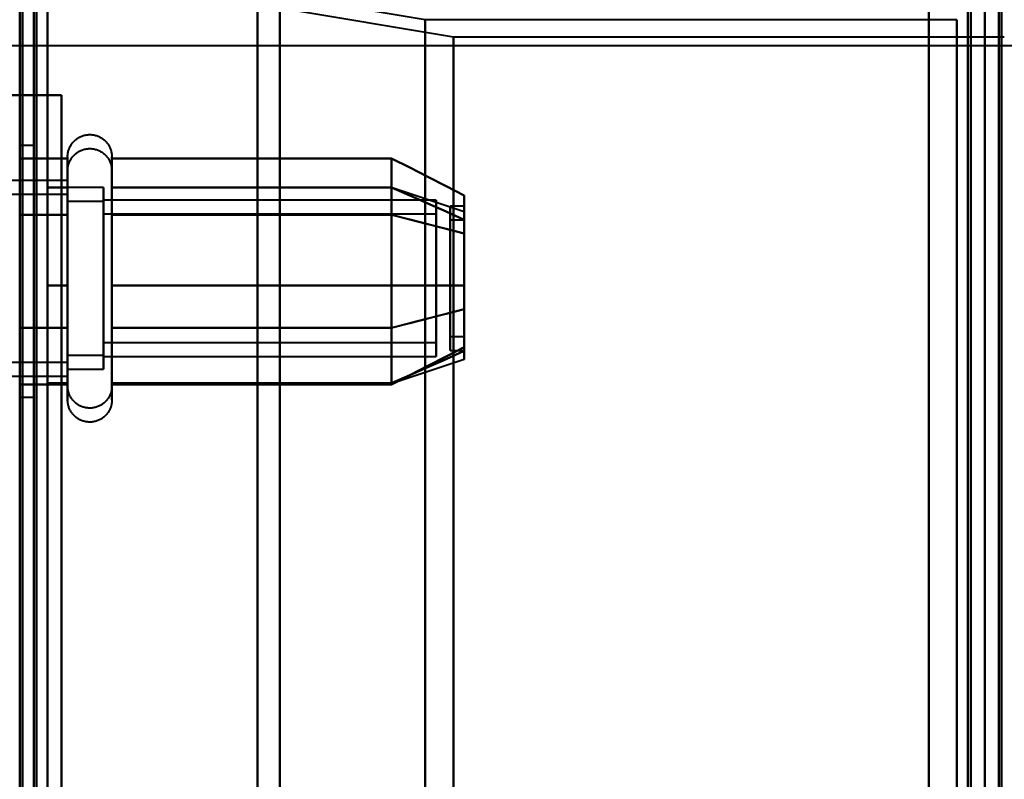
# Model space of a CAD drawing. Header units: millimetres. Extents: x -1087 to 1688, y -120 to 936.
# Tile 36 of 88: x -535 to -499, y 711 to 738. Entities that reach past the tile are written whole.
import ezdxf

# ---------------------------------------------------------------- set-up
doc = ezdxf.new("R2010")
doc.units = ezdxf.units.MM
doc.layers.add('G-IMPT', color=8, linetype='Continuous', lineweight=40)

# ---------------------------------------------------------------- blocks, each defined once
blk = doc.blocks.new('NEXA 400 CALQUES_dwg-748074-Arrière')
at = {"layer": 'G-IMPT'}
for p, q in [((-534.5, 862.272), (-534.5, 129.472)), ((-500, 827.772), (-500, 128.972)), ((-500, 129.472), (-500, 827.272)), ((-500, 638.372), (-500, 750.872)), ((-500, 638.372), (-500, 750.872)), ((-500, 750.872), (-500, 525.872)), ((-500, 750.872), (-500, 525.872)), ((-534.5, 739.872), (-534.5, 638.372)), ((-534.5, 638.372), (-534.5, 739.872)), ((-500.5, 739.872), (-500.5, 638.372)), ((-500.5, 638.372), (-500.5, 739.872)), ((-500, 739.872), (-500, 638.372)), ((-500, 638.372), (-500, 739.872)), ((-520, 738.372), (-526, 739.372)), ((-526, 739.372), (-526, 638.372)), ((-526, 638.372), (-526, 739.372)), ((-500, 739.372), (-500, 638.372)), ((-500, 739.372), (-500, 537.372)), ((-500, 638.372), (-500, 739.372)), ((-518.99, 737.746), (-525.198, 738.781)), ((-525.198, 638.372), (-525.198, 738.781)), ((-525.198, 738.781), (-525.198, 638.372)), ((-501, 738.372), (-520, 738.372)), ((-520, 738.372), (-520, 638.372)), ((-520, 638.372), (-520, 738.372)), ((-501, 738.372), (-501, 638.372)), ((-501, 638.372), (-501, 738.372)), ((-501, 538.372), (-501, 738.372)), ((-499.3, 737.746), (-518.99, 737.746)), ((-518.99, 638.372), (-518.99, 737.746)), ((-518.99, 638.372), (-518.99, 737.746)), ((-518.99, 737.746), (-518.99, 638.372)), ((-518.99, 737.746), (-518.99, 638.372)), ((573.387, 737.432), (-573.387, 737.432)), ((-534.4, 735.672), (-535, 735.672)), ((-535, 735.672), (-534.4, 735.672)), ((-534, 733.872), (-534.5, 733.872)), ((-534.5, 733.872), (-534.5, 729.372)), ((-534.5, 733.872), (-534.5, 729.372)), ((-534.5, 724.872), (-534.5, 733.872)), ((-534.5, 724.872), (-534.5, 733.872)), ((-534, 733.872), (-534, 729.372)), ((-534, 729.372), (-534, 733.872)), ((-532.785, 731.422), (-532.785, 733.472)), ((-531.204, 733.472), (-531.204, 731.422)), ((-532.785, 730.922), (-532.785, 732.972)), ((-532.785, 727.322), (-532.785, 732.923)), ((-531.204, 732.972), (-531.204, 730.922)), ((-531.204, 732.923), (-531.204, 727.322)), ((-532.785, 732.622), (-535, 732.622)), ((-532.785, 732.622), (-532.785, 726.558)), ((-532.785, 730.997), (-532.785, 732.622)), ((-532.785, 724.772), (-532.785, 732.423)), ((-531.5, 732.372), (-532.785, 732.372)), ((-532.785, 732.372), (-532.785, 726.774)), ((-532.785, 726.774), (-532.785, 732.372)), ((-532.785, 732.187), (-532.785, 726.122)), ((-532.785, 727.747), (-532.785, 732.187)), ((-531.5, 732.372), (-531.5, 727.872)), ((-531.5, 730.872), (-531.5, 732.372)), ((-531.204, 732.423), (-531.204, 724.772)), ((-521.189, 732.367), (-518.611, 731.508)), ((-532.785, 732.122), (-535, 732.122)), ((-532.785, 732.122), (-532.785, 727.247)), ((-532.785, 730.497), (-532.785, 732.122)), ((-532.785, 731.97), (-532.785, 726.372)), ((-532.785, 726.372), (-532.785, 731.97)), ((-531.5, 731.872), (-532.785, 731.872)), ((-532.785, 731.872), (-532.785, 727.372)), ((-532.785, 727.372), (-532.785, 731.872)), ((-531.5, 726.372), (-531.5, 731.97)), ((-519.611, 731.921), (-531.5, 731.921)), ((-531.5, 731.921), (-531.5, 728.098)), ((-531.5, 728.098), (-531.5, 731.921)), ((-531.5, 731.872), (-531.5, 726.274)), ((-531.5, 730.372), (-531.5, 731.872)), ((-519.611, 731.921), (-519.611, 728.098)), ((-519.611, 728.098), (-519.611, 731.921)), ((-532.785, 725.622), (-532.785, 731.687)), ((-531.5, 731.47), (-531.5, 725.872)), ((-531.5, 727.372), (-531.5, 731.47)), ((-518.611, 731.702), (-519.111, 731.702)), ((-519.111, 727.248), (-519.111, 731.702)), ((-519.111, 731.702), (-519.111, 727.248)), ((-519.111, 727.042), (-519.111, 731.496)), ((-519.111, 731.496), (-519.111, 727.042)), ((-518.611, 727.248), (-518.611, 731.702)), ((-518.611, 731.702), (-518.611, 727.248)), ((-518.611, 727.042), (-518.611, 731.496)), ((-518.611, 731.496), (-518.611, 727.042)), ((-532.785, 725.272), (-532.785, 731.422)), ((-519.611, 731.421), (-531.5, 731.421)), ((-531.5, 731.421), (-531.5, 726.665)), ((-531.5, 726.665), (-531.5, 731.421)), ((-531.204, 731.422), (-531.204, 725.272)), ((-519.611, 731.421), (-519.611, 726.665)), ((-519.611, 726.665), (-519.611, 731.421)), ((-518.611, 731.202), (-519.111, 731.202)), ((-519.111, 726.554), (-519.111, 731.202)), ((-519.111, 731.202), (-519.111, 726.554)), ((-519.111, 726.542), (-519.111, 731.191)), ((-519.111, 731.191), (-519.111, 726.542)), ((-518.611, 726.554), (-518.611, 731.202)), ((-518.611, 731.202), (-518.611, 726.554)), ((-518.611, 726.542), (-518.611, 731.191)), ((-518.611, 731.191), (-518.611, 726.542)), ((-532.785, 726.122), (-532.785, 730.997)), ((-532.785, 725.322), (-532.785, 730.922)), ((-531.5, 731.079), (-531.5, 726.324)), ((-531.5, 726.324), (-531.5, 731.079)), ((-531.5, 730.872), (-531.5, 726.372)), ((-531.5, 726.774), (-531.5, 730.872)), ((-531.204, 730.922), (-531.204, 725.322)), ((-519.611, 731.079), (-519.611, 726.324)), ((-519.611, 726.324), (-519.611, 731.079)), ((-532.785, 730.497), (-532.785, 725.622)), ((-532.785, 726.058), (-532.785, 730.497)), ((-531.5, 730.646), (-531.5, 726.824)), ((-531.5, 726.824), (-531.5, 730.646)), ((-519.611, 730.646), (-519.611, 726.824)), ((-519.611, 726.824), (-519.611, 730.646)), ((-532.785, 730.372), (-532.785, 725.872)), ((-532.785, 725.872), (-532.785, 730.372)), ((-531.5, 725.872), (-531.5, 730.372)), ((-534.5, 729.372), (-534.5, 724.872)), ((-534, 729.372), (-534, 724.872)), ((-534, 724.872), (-534, 729.372)), ((-519.111, 727.042), (-518.611, 727.042)), ((-531.5, 726.824), (-519.611, 726.824)), ((-519.111, 726.542), (-518.611, 726.542)), ((-532.785, 726.372), (-531.5, 726.372)), ((-531.5, 726.324), (-519.611, 726.324)), ((-521.189, 725.377), (-518.611, 726.237)), ((-535, 726.122), (-532.785, 726.122)), ((-532.785, 725.872), (-531.5, 725.872)), ((-535, 725.622), (-532.785, 725.622)), ((-534.5, 724.872), (-534, 724.872))]:
    blk.add_line(p, q, dxfattribs=at)
at = {"layer": 'G-IMPT', "flags": 128}
for points in [[(-534.5, 128.972), (-534.5, 312.422), (-534.5, 495.872), (-534.5, 679.322), (-534.5, 862.772)], [(-534.4, 862.772), (-534.4, 679.322), (-534.4, 495.872), (-534.4, 312.422), (-534.4, 128.972)], [(-534.4, 862.772), (-534.4, 679.322), (-534.4, 495.872), (-534.4, 312.422), (-534.4, 128.972)], [(-534.4, 128.972), (-534.4, 312.422), (-534.4, 495.872), (-534.4, 679.322), (-534.4, 862.772)], [(-534.5, 129.472), (-534.5, 312.672), (-534.5, 495.872), (-534.5, 679.072), (-534.5, 862.272)], [(-534.5, 862.272), (-534.5, 679.072), (-534.5, 495.872), (-534.5, 312.672), (-534.5, 129.472)], [(-534.5, 129.472), (-534.5, 312.672), (-534.5, 495.872), (-534.5, 679.072), (-534.5, 862.272)], [(-534.5, 862.272), (-534.5, 679.072), (-534.5, 495.872), (-534.5, 312.672), (-534.5, 129.472)], [(-534.5, 862.272), (-534.5, 679.072), (-534.5, 495.872), (-534.5, 312.672), (-534.5, 129.472)], [(-534, 862.272), (-534, 679.072), (-534, 495.872), (-534, 312.672), (-534, 129.472)], [(-534, 862.272), (-534, 679.072), (-534, 495.872), (-534, 312.672), (-534, 129.472)], [(-534, 129.472), (-534, 312.672), (-534, 495.872), (-534, 679.072), (-534, 862.272)], [(-533.9, 129.472), (-533.9, 312.672), (-533.9, 495.872), (-533.9, 679.072), (-533.9, 862.272)], [(-533.9, 862.272), (-533.9, 679.072), (-533.9, 495.872), (-533.9, 312.672), (-533.9, 129.472)], [(-533.9, 129.472), (-533.9, 312.672), (-533.9, 495.872), (-533.9, 679.072), (-533.9, 862.272)], [(-534.5, 735.672), (-534.5, 758.697), (-534.5, 781.722), (-534.5, 804.747), (-534.5, 827.772)], [(-534.5, 827.772), (-534.5, 653.072), (-534.5, 478.372), (-534.5, 303.672), (-534.5, 128.972)], [(-534.4, 128.972), (-534.4, 303.672), (-534.4, 478.372), (-534.4, 653.072), (-534.4, 827.772)], [(-534.4, 827.772), (-534.4, 653.072), (-534.4, 478.372), (-534.4, 303.672), (-534.4, 128.972)], [(-534.4, 827.772), (-534.4, 804.747), (-534.4, 781.722), (-534.4, 758.697), (-534.4, 735.672)], [(-534.4, 128.972), (-534.4, 303.672), (-534.4, 478.372), (-534.4, 653.072), (-534.4, 827.772)], [(-534.4, 827.772), (-534.4, 804.747), (-534.4, 781.722), (-534.4, 758.697), (-534.4, 735.672)], [(-534.4, 735.672), (-534.4, 758.697), (-534.4, 781.722), (-534.4, 804.747), (-534.4, 827.772)], [(-502, 827.772), (-502, 653.072), (-502, 478.372), (-502, 303.672), (-502, 128.972)], [(-502, 128.972), (-502, 303.672), (-502, 478.372), (-502, 653.072), (-502, 827.772)], [(-502, 128.972), (-502, 303.672), (-502, 478.372), (-502, 653.072), (-502, 827.772)], [(-502, 827.772), (-502, 653.072), (-502, 478.372), (-502, 303.672), (-502, 128.972)], [(-500, 827.772), (-500, 653.072), (-500, 478.372), (-500, 303.672), (-500, 128.972)], [(-500, 128.972), (-500, 303.672), (-500, 478.372), (-500, 653.072), (-500, 827.772)], [(-499.5, 827.772), (-499.5, 653.072), (-499.5, 478.372), (-499.5, 303.672), (-499.5, 128.972)], [(-499.4, 128.972), (-499.4, 303.672), (-499.4, 478.372), (-499.4, 653.072), (-499.4, 827.772)], [(-499.4, 827.772), (-499.4, 653.072), (-499.4, 478.372), (-499.4, 303.672), (-499.4, 128.972)], [(-499.4, 128.972), (-499.4, 303.672), (-499.4, 478.372), (-499.4, 653.072), (-499.4, 827.772)], [(-533.5, 129.472), (-533.5, 303.922), (-533.5, 478.372), (-533.5, 652.822), (-533.5, 827.272)], [(-533.5, 827.272), (-533.5, 652.822), (-533.5, 478.372), (-533.5, 303.922), (-533.5, 129.472)], [(-533.5, 129.472), (-533.5, 303.922), (-533.5, 478.372), (-533.5, 652.822), (-533.5, 827.272)], [(-533.5, 827.272), (-533.5, 804.372), (-533.5, 781.472), (-533.5, 758.572), (-533.5, 735.672)], [(-533.5, 827.272), (-533.5, 652.822), (-533.5, 478.372), (-533.5, 303.922), (-533.5, 129.472)], [(-533.5, 735.672), (-533.5, 758.572), (-533.5, 781.472), (-533.5, 804.372), (-533.5, 827.272)], [(-533.5, 827.272), (-533.5, 804.372), (-533.5, 781.472), (-533.5, 758.572), (-533.5, 735.672)], [(-533.5, 735.672), (-533.5, 758.572), (-533.5, 781.472), (-533.5, 804.372), (-533.5, 827.272)], [(-502, 827.272), (-502, 652.822), (-502, 478.372), (-502, 303.922), (-502, 129.472)], [(-502, 129.472), (-502, 303.922), (-502, 478.372), (-502, 652.822), (-502, 827.272)], [(-502, 129.472), (-502, 303.922), (-502, 478.372), (-502, 652.822), (-502, 827.272)], [(-502, 827.272), (-502, 652.822), (-502, 478.372), (-502, 303.922), (-502, 129.472)], [(-500.6, 827.272), (-500.6, 652.822), (-500.6, 478.372), (-500.6, 303.922), (-500.6, 129.472)], [(-500.6, 827.272), (-500.6, 652.822), (-500.6, 478.372), (-500.6, 303.922), (-500.6, 129.472)], [(-500.6, 129.472), (-500.6, 303.922), (-500.6, 478.372), (-500.6, 652.822), (-500.6, 827.272)], [(-500.6, 129.472), (-500.6, 303.922), (-500.6, 478.372), (-500.6, 652.822), (-500.6, 827.272)], [(-500.6, 129.472), (-500.6, 303.922), (-500.6, 478.372), (-500.6, 652.822), (-500.6, 827.272)], [(-500.6, 827.272), (-500.6, 652.822), (-500.6, 478.372), (-500.6, 303.922), (-500.6, 129.472)], [(-500.5, 129.472), (-500.5, 303.922), (-500.5, 478.372), (-500.5, 652.822), (-500.5, 827.272)], [(-500.5, 827.272), (-500.5, 652.822), (-500.5, 478.372), (-500.5, 303.922), (-500.5, 129.472)], [(-500, 827.272), (-500, 652.822), (-500, 478.372), (-500, 303.922), (-500, 129.472)], [(-500, 129.472), (-500, 303.922), (-500, 478.372), (-500, 652.822), (-500, 827.272)], [(-500, 129.472), (-500, 303.922), (-500, 478.372), (-500, 652.822), (-500, 827.272)], [(-500, 161.372), (-500, 327.847), (-500, 494.322), (-500, 660.797), (-500, 827.272)], [(-500, 827.272), (-500, 652.822), (-500, 478.372), (-500, 303.922), (-500, 129.472)], [(-500, 827.272), (-500, 660.797), (-500, 494.322), (-500, 327.847), (-500, 161.372)], [(-499.5, 827.272), (-499.5, 652.822), (-499.5, 478.372), (-499.5, 303.922), (-499.5, 129.472)], [(-499.5, 129.472), (-499.5, 303.922), (-499.5, 478.372), (-499.5, 652.822), (-499.5, 827.272)], [(-499.5, 129.472), (-499.5, 303.922), (-499.5, 478.372), (-499.5, 652.822), (-499.5, 827.272)], [(-499.5, 827.272), (-499.5, 652.822), (-499.5, 478.372), (-499.5, 303.922), (-499.5, 129.472)], [(-499.5, 129.472), (-499.5, 303.922), (-499.5, 478.372), (-499.5, 652.822), (-499.5, 827.272)], [(-499.5, 827.272), (-499.5, 652.822), (-499.5, 478.372), (-499.5, 303.922), (-499.5, 129.472)], [(-534.5, 642.872), (-534.5, 672.872), (-534.5, 702.872), (-534.5, 732.872), (-534.5, 762.872)], [(-534.5, 762.872), (-534.5, 732.872), (-534.5, 702.872), (-534.5, 672.872), (-534.5, 642.872)], [(-534.5, 642.872), (-534.5, 672.872), (-534.5, 702.872), (-534.5, 732.872), (-534.5, 762.872)], [(-534.5, 762.872), (-534.5, 732.872), (-534.5, 702.872), (-534.5, 672.872), (-534.5, 642.872)], [(-533.5, 762.872), (-533.5, 732.872), (-533.5, 702.872), (-533.5, 672.872), (-533.5, 642.872)], [(-533.5, 642.872), (-533.5, 672.872), (-533.5, 702.872), (-533.5, 732.872), (-533.5, 762.872)], [(-533.5, 762.872), (-533.5, 732.872), (-533.5, 702.872), (-533.5, 672.872), (-533.5, 642.872)], [(-533.5, 642.872), (-533.5, 672.872), (-533.5, 702.872), (-533.5, 732.872), (-533.5, 762.872)], [(-535, 735.672), (-534.5, 735.672), (-534, 735.672), (-533.5, 735.672), (-533, 735.672)], [(-533, 735.672), (-533.5, 735.672), (-534, 735.672), (-534.5, 735.672), (-535, 735.672)], [(-534.5, 735.672), (-534.5, 719.272), (-534.5, 702.872), (-534.5, 686.472), (-534.5, 670.072)], [(-533, 735.672), (-533.375, 735.672), (-533.75, 735.672), (-534.125, 735.672), (-534.5, 735.672)], [(-534.45, 735.672), (-534.463, 735.672), (-534.475, 735.672), (-534.488, 735.672), (-534.5, 735.672)], [(-534.5, 735.672), (-534.125, 735.672), (-533.75, 735.672), (-533.375, 735.672), (-533, 735.672)], [(-534.5, 670.072), (-534.5, 686.472), (-534.5, 702.872), (-534.5, 719.272), (-534.5, 735.672)], [(-533.5, 735.672), (-533.737, 735.672), (-533.975, 735.672), (-534.213, 735.672), (-534.45, 735.672)], [(-534.4, 735.672), (-534.175, 735.672), (-533.95, 735.672), (-533.725, 735.672), (-533.5, 735.672)], [(-533, 735.672), (-533.35, 735.672), (-533.7, 735.672), (-534.05, 735.672), (-534.4, 735.672)], [(-534.4, 735.672), (-534.05, 735.672), (-533.7, 735.672), (-533.35, 735.672), (-533, 735.672)], [(-533.5, 735.672), (-533.375, 735.672), (-533.25, 735.672), (-533.125, 735.672), (-533, 735.672)], [(-533, 735.672), (-533.125, 735.672), (-533.25, 735.672), (-533.375, 735.672), (-533.5, 735.672)], [(-533, 735.672), (-533, 719.272), (-533, 702.872), (-533, 686.472), (-533, 670.072)], [(-533, 670.072), (-533, 686.472), (-533, 702.872), (-533, 719.272), (-533, 735.672)], [(-533, 735.672), (-533, 719.272), (-533, 702.872), (-533, 686.472), (-533, 670.072)], [(-533, 670.072), (-533, 686.472), (-533, 702.872), (-533, 719.272), (-533, 735.672)], [(-533, 670.072), (-533, 686.472), (-533, 702.872), (-533, 719.272), (-533, 735.672)], [(-533, 735.672), (-533, 719.272), (-533, 702.872), (-533, 686.472), (-533, 670.072)], [(-532.785, 733.472), (-532.785, 733.504), (-532.783, 733.535), (-532.779, 733.567), (-532.775, 733.598), (-532.769, 733.629), (-532.762, 733.66), (-532.754, 733.691), (-532.745, 733.721), (-532.734, 733.751), (-532.723, 733.78), (-532.71, 733.809), (-532.696, 733.837), (-532.681, 733.865), (-532.664, 733.892), (-532.647, 733.919), (-532.629, 733.944), (-532.609, 733.969), (-532.589, 733.993), (-532.568, 734.017), (-532.545, 734.039), (-532.522, 734.061), (-532.498, 734.082), (-532.474, 734.101), (-532.448, 734.12), (-532.422, 734.137), (-532.395, 734.154), (-532.367, 734.169), (-532.339, 734.184), (-532.31, 734.197), (-532.281, 734.209), (-532.251, 734.22), (-532.221, 734.23), (-532.191, 734.238), (-532.16, 734.245), (-532.129, 734.251), (-532.098, 734.256), (-532.066, 734.259), (-532.035, 734.262), (-532.003, 734.263), (-531.972, 734.262), (-531.94, 734.261), (-531.909, 734.258), (-531.877, 734.254), (-531.846, 734.249), (-531.815, 734.242), (-531.784, 734.234), (-531.754, 734.225), (-531.724, 734.215), (-531.695, 734.204), (-531.666, 734.191), (-531.637, 734.177), (-531.609, 734.162), (-531.582, 734.146), (-531.555, 734.129), (-531.53, 734.111), (-531.504, 734.092), (-531.48, 734.072), (-531.456, 734.051), (-531.434, 734.029), (-531.412, 734.006), (-531.391, 733.982), (-531.371, 733.958), (-531.352, 733.933), (-531.334, 733.907), (-531.317, 733.88), (-531.302, 733.852), (-531.287, 733.824), (-531.273, 733.796), (-531.261, 733.767), (-531.25, 733.737), (-531.24, 733.707), (-531.231, 733.677), (-531.224, 733.646), (-531.217, 733.615), (-531.212, 733.584), (-531.208, 733.552), (-531.206, 733.521), (-531.204, 733.489), (-531.204, 733.472)], [(-532.785, 732.972), (-532.785, 733.004), (-532.783, 733.035), (-532.779, 733.067), (-532.775, 733.098), (-532.769, 733.129), (-532.762, 733.16), (-532.754, 733.191), (-532.745, 733.221), (-532.734, 733.251), (-532.723, 733.28), (-532.71, 733.309), (-532.696, 733.337), (-532.681, 733.365), (-532.664, 733.392), (-532.647, 733.419), (-532.629, 733.444), (-532.609, 733.469), (-532.589, 733.493), (-532.568, 733.517), (-532.545, 733.539), (-532.522, 733.561), (-532.498, 733.582), (-532.474, 733.601), (-532.448, 733.62), (-532.422, 733.637), (-532.395, 733.654), (-532.367, 733.669), (-532.339, 733.684), (-532.31, 733.697), (-532.281, 733.709), (-532.251, 733.72), (-532.221, 733.73), (-532.191, 733.738), (-532.16, 733.745), (-532.129, 733.751), (-532.098, 733.756), (-532.066, 733.759), (-532.035, 733.762), (-532.003, 733.763), (-531.972, 733.762), (-531.94, 733.761), (-531.909, 733.758), (-531.877, 733.754), (-531.846, 733.749), (-531.815, 733.742), (-531.784, 733.734), (-531.754, 733.725), (-531.724, 733.715), (-531.695, 733.704), (-531.666, 733.691), (-531.637, 733.677), (-531.609, 733.662), (-531.582, 733.646), (-531.555, 733.629), (-531.53, 733.611), (-531.504, 733.592), (-531.48, 733.572), (-531.456, 733.551), (-531.434, 733.529), (-531.412, 733.506), (-531.391, 733.482), (-531.371, 733.458), (-531.352, 733.433), (-531.334, 733.407), (-531.317, 733.38), (-531.302, 733.352), (-531.287, 733.324), (-531.273, 733.296), (-531.261, 733.267), (-531.25, 733.237), (-531.24, 733.207), (-531.231, 733.177), (-531.224, 733.146), (-531.217, 733.115), (-531.212, 733.084), (-531.208, 733.052), (-531.206, 733.021), (-531.204, 732.989), (-531.204, 732.972)], [(-534.5, 731.393), (-534.5, 731.898), (-534.5, 732.403), (-534.5, 732.909), (-534.5, 733.414)], [(-534.5, 733.414), (-534.5, 732.909), (-534.5, 732.403), (-534.5, 731.898), (-534.5, 731.393)], [(-534.5, 733.414), (-534.5, 732.909), (-534.5, 732.403), (-534.5, 731.898), (-534.5, 731.393)], [(-532.785, 733.414), (-533.214, 733.414), (-533.643, 733.414), (-534.071, 733.414), (-534.5, 733.414)], [(-534.5, 731.393), (-534.5, 731.898), (-534.5, 732.403), (-534.5, 732.909), (-534.5, 733.414)], [(-534.5, 733.414), (-534.071, 733.414), (-533.643, 733.414), (-533.214, 733.414), (-532.785, 733.414)], [(-532.785, 733.472), (-532.785, 733.469), (-532.785, 733.459), (-532.785, 733.443), (-532.785, 733.42), (-532.785, 733.391), (-532.785, 733.355), (-532.785, 733.313), (-532.785, 733.264), (-532.785, 733.209), (-532.785, 733.149), (-532.785, 733.082), (-532.785, 733.009), (-532.785, 732.93), (-532.785, 732.846), (-532.785, 732.756), (-532.785, 732.661), (-532.785, 732.56), (-532.785, 732.455), (-532.785, 732.344), (-532.785, 732.229), (-532.785, 732.109), (-532.785, 731.985), (-532.785, 731.856), (-532.785, 731.724), (-532.785, 731.588), (-532.785, 731.448), (-532.785, 731.305), (-532.785, 731.159), (-532.785, 731.01), (-532.785, 730.858), (-532.785, 730.704), (-532.785, 730.548), (-532.785, 730.39), (-532.785, 730.23), (-532.785, 730.069), (-532.785, 729.907), (-532.785, 729.744), (-532.785, 729.58), (-532.785, 729.417), (-532.785, 729.253), (-532.785, 729.089), (-532.785, 728.925), (-532.785, 728.763), (-532.785, 728.601), (-532.785, 728.441), (-532.785, 728.282), (-532.785, 728.125), (-532.785, 727.969), (-532.785, 727.817), (-532.785, 727.666), (-532.785, 727.518), (-532.785, 727.374), (-532.785, 727.322)], [(-532.785, 731.422), (-532.785, 731.563), (-532.785, 731.7), (-532.785, 731.833), (-532.785, 731.962), (-532.785, 732.087), (-532.785, 732.208), (-532.785, 732.324), (-532.785, 732.435), (-532.785, 732.542), (-532.785, 732.643), (-532.785, 732.739), (-532.785, 732.83), (-532.785, 732.916), (-532.785, 732.995), (-532.785, 733.069), (-532.785, 733.137), (-532.785, 733.199), (-532.785, 733.255), (-532.785, 733.304), (-532.785, 733.348), (-532.785, 733.385), (-532.785, 733.415), (-532.785, 733.439), (-532.785, 733.457), (-532.785, 733.468), (-532.785, 733.472)], [(-532.785, 731.393), (-532.785, 731.898), (-532.785, 732.403), (-532.785, 732.909), (-532.785, 733.414)], [(-532.785, 733.414), (-532.785, 732.909), (-532.785, 732.403), (-532.785, 731.898), (-532.785, 731.393)], [(-531.204, 733.472), (-531.204, 733.469), (-531.204, 733.459), (-531.204, 733.443), (-531.204, 733.42), (-531.204, 733.391), (-531.204, 733.355), (-531.204, 733.313), (-531.204, 733.264), (-531.204, 733.209), (-531.204, 733.149), (-531.204, 733.082), (-531.204, 733.009), (-531.204, 732.93), (-531.204, 732.846), (-531.204, 732.756), (-531.204, 732.661), (-531.204, 732.56), (-531.204, 732.455), (-531.204, 732.344), (-531.204, 732.229), (-531.204, 732.109), (-531.204, 731.985), (-531.204, 731.856), (-531.204, 731.724), (-531.204, 731.588), (-531.204, 731.448), (-531.204, 731.422)], [(-531.204, 727.322), (-531.204, 727.466), (-531.204, 727.613), (-531.204, 727.762), (-531.204, 727.914), (-531.204, 728.069), (-531.204, 728.225), (-531.204, 728.383), (-531.204, 728.543), (-531.204, 728.705), (-531.204, 728.867), (-531.204, 729.03), (-531.204, 729.194), (-531.204, 729.358), (-531.204, 729.522), (-531.204, 729.685), (-531.204, 729.848), (-531.204, 730.011), (-531.204, 730.172), (-531.204, 730.333), (-531.204, 730.491), (-531.204, 730.648), (-531.204, 730.803), (-531.204, 730.955), (-531.204, 731.105), (-531.204, 731.252), (-531.204, 731.397), (-531.204, 731.538), (-531.204, 731.675), (-531.204, 731.809), (-531.204, 731.939), (-531.204, 732.065), (-531.204, 732.186), (-531.204, 732.303), (-531.204, 732.415), (-531.204, 732.523), (-531.204, 732.625), (-531.204, 732.723), (-531.204, 732.814), (-531.204, 732.901), (-531.204, 732.981), (-531.204, 733.056), (-531.204, 733.125), (-531.204, 733.188), (-531.204, 733.245), (-531.204, 733.296), (-531.204, 733.34), (-531.204, 733.378), (-531.204, 733.41), (-531.204, 733.435), (-531.204, 733.454), (-531.204, 733.466), (-531.204, 733.472)], [(-531.204, 731.393), (-531.204, 731.898), (-531.204, 732.403), (-531.204, 732.909), (-531.204, 733.414)], [(-531.204, 733.414), (-528.704, 733.414), (-526.204, 733.414), (-523.704, 733.414), (-521.204, 733.414)], [(-521.204, 733.414), (-523.704, 733.414), (-526.204, 733.414), (-528.704, 733.414), (-531.204, 733.414)], [(-531.204, 733.414), (-531.204, 732.909), (-531.204, 732.403), (-531.204, 731.898), (-531.204, 731.393)], [(-521.204, 731.393), (-521.204, 731.898), (-521.204, 732.403), (-521.204, 732.909), (-521.204, 733.414)], [(-521.204, 733.414), (-520.556, 733.081), (-519.908, 732.748), (-519.259, 732.414), (-518.611, 732.081)], [(-518.611, 732.081), (-519.259, 732.414), (-519.908, 732.748), (-520.556, 733.081), (-521.204, 733.414)], [(-521.204, 733.414), (-521.204, 732.909), (-521.204, 732.403), (-521.204, 731.898), (-521.204, 731.393)], [(-521.204, 733.414), (-521.204, 732.909), (-521.204, 732.403), (-521.204, 731.898), (-521.204, 731.393)], [(-521.204, 731.393), (-521.204, 731.898), (-521.204, 732.403), (-521.204, 732.909), (-521.204, 733.414)], [(-532.785, 732.972), (-532.785, 732.969), (-532.785, 732.959), (-532.785, 732.943), (-532.785, 732.92), (-532.785, 732.891), (-532.785, 732.855), (-532.785, 732.813), (-532.785, 732.764), (-532.785, 732.709), (-532.785, 732.649), (-532.785, 732.582), (-532.785, 732.509), (-532.785, 732.43), (-532.785, 732.346), (-532.785, 732.256), (-532.785, 732.161), (-532.785, 732.06), (-532.785, 731.955), (-532.785, 731.844), (-532.785, 731.729), (-532.785, 731.609), (-532.785, 731.485), (-532.785, 731.356), (-532.785, 731.224), (-532.785, 731.088), (-532.785, 730.948), (-532.785, 730.805), (-532.785, 730.659), (-532.785, 730.51), (-532.785, 730.358), (-532.785, 730.204), (-532.785, 730.048), (-532.785, 729.89), (-532.785, 729.73), (-532.785, 729.569), (-532.785, 729.407), (-532.785, 729.244), (-532.785, 729.08), (-532.785, 728.917), (-532.785, 728.753), (-532.785, 728.589), (-532.785, 728.425), (-532.785, 728.263), (-532.785, 728.101), (-532.785, 727.941), (-532.785, 727.782), (-532.785, 727.625), (-532.785, 727.469), (-532.785, 727.317), (-532.785, 727.166), (-532.785, 727.018), (-532.785, 726.874), (-532.785, 726.732), (-532.785, 726.594), (-532.785, 726.459), (-532.785, 726.329), (-532.785, 726.202), (-532.785, 726.08), (-532.785, 725.962), (-532.785, 725.849), (-532.785, 725.741), (-532.785, 725.637), (-532.785, 725.539), (-532.785, 725.446), (-532.785, 725.359), (-532.785, 725.322)], [(-532.785, 732.423), (-532.785, 732.502), (-532.785, 732.575), (-532.785, 732.643), (-532.785, 732.704), (-532.785, 732.76), (-532.785, 732.809), (-532.785, 732.851), (-532.785, 732.888), (-532.785, 732.918), (-532.785, 732.941), (-532.785, 732.958), (-532.785, 732.968), (-532.785, 732.972)], [(-531.204, 732.972), (-531.204, 732.969), (-531.204, 732.959), (-531.204, 732.943), (-531.204, 732.92), (-531.204, 732.891), (-531.204, 732.855), (-531.204, 732.813), (-531.204, 732.764), (-531.204, 732.709), (-531.204, 732.649), (-531.204, 732.582), (-531.204, 732.509), (-531.204, 732.43), (-531.204, 732.423)], [(-531.204, 725.322), (-531.204, 725.406), (-531.204, 725.497), (-531.204, 725.593), (-531.204, 725.694), (-531.204, 725.8), (-531.204, 725.911), (-531.204, 726.026), (-531.204, 726.147), (-531.204, 726.271), (-531.204, 726.4), (-531.204, 726.533), (-531.204, 726.669), (-531.204, 726.81), (-531.204, 726.953), (-531.204, 727.099), (-531.204, 727.249), (-531.204, 727.4), (-531.204, 727.555), (-531.204, 727.711), (-531.204, 727.869), (-531.204, 728.029), (-531.204, 728.19), (-531.204, 728.352), (-531.204, 728.515), (-531.204, 728.679), (-531.204, 728.843), (-531.204, 729.007), (-531.204, 729.171), (-531.204, 729.334), (-531.204, 729.496), (-531.204, 729.658), (-531.204, 729.818), (-531.204, 729.977), (-531.204, 730.134), (-531.204, 730.289), (-531.204, 730.442), (-531.204, 730.592), (-531.204, 730.739), (-531.204, 730.884), (-531.204, 731.025), (-531.204, 731.163), (-531.204, 731.297), (-531.204, 731.427), (-531.204, 731.554), (-531.204, 731.675), (-531.204, 731.793), (-531.204, 731.906), (-531.204, 732.013), (-531.204, 732.116), (-531.204, 732.214), (-531.204, 732.306), (-531.204, 732.393), (-531.204, 732.474), (-531.204, 732.55), (-531.204, 732.619), (-531.204, 732.683), (-531.204, 732.74), (-531.204, 732.792), (-531.204, 732.837), (-531.204, 732.875), (-531.204, 732.908), (-531.204, 732.933), (-531.204, 732.953), (-531.204, 732.965), (-531.204, 732.972), (-531.204, 732.972)], [(-533.5, 728.872), (-533.5, 729.747), (-533.5, 730.622), (-533.5, 731.497), (-533.5, 732.372)], [(-533.5, 732.372), (-533.321, 732.372), (-533.143, 732.372), (-532.964, 732.372), (-532.785, 732.372)], [(-533.5, 732.372), (-533.321, 732.372), (-533.143, 732.372), (-532.964, 732.372), (-532.785, 732.372)], [(-532.785, 732.372), (-532.964, 732.372), (-533.143, 732.372), (-533.321, 732.372), (-533.5, 732.372)], [(-533.5, 732.372), (-533.5, 731.497), (-533.5, 730.622), (-533.5, 729.747), (-533.5, 728.872)], [(-532.785, 732.372), (-532.964, 732.372), (-533.143, 732.372), (-533.321, 732.372), (-533.5, 732.372)], [(-533.5, 728.872), (-533.5, 729.747), (-533.5, 730.622), (-533.5, 731.497), (-533.5, 732.372)], [(-533.5, 732.372), (-533.5, 731.497), (-533.5, 730.622), (-533.5, 729.747), (-533.5, 728.872)], [(-532.785, 724.772), (-532.785, 724.776), (-532.785, 724.785), (-532.785, 724.802), (-532.785, 724.825), (-532.785, 724.854), (-532.785, 724.89), (-532.785, 724.932), (-532.785, 724.98), (-532.785, 725.035), (-532.785, 725.096), (-532.785, 725.163), (-532.785, 725.236), (-532.785, 725.314), (-532.785, 725.399), (-532.785, 725.488), (-532.785, 725.584), (-532.785, 725.684), (-532.785, 725.79), (-532.785, 725.9), (-532.785, 726.016), (-532.785, 726.136), (-532.785, 726.26), (-532.785, 726.388), (-532.785, 726.521), (-532.785, 726.657), (-532.785, 726.797), (-532.785, 726.94), (-532.785, 727.086), (-532.785, 727.235), (-532.785, 727.387), (-532.785, 727.541), (-532.785, 727.697), (-532.785, 727.855), (-532.785, 728.014), (-532.785, 728.175), (-532.785, 728.338), (-532.785, 728.501), (-532.785, 728.664), (-532.785, 728.828), (-532.785, 728.992), (-532.785, 729.156), (-532.785, 729.319), (-532.785, 729.482), (-532.785, 729.643), (-532.785, 729.804), (-532.785, 729.963), (-532.785, 730.12), (-532.785, 730.275), (-532.785, 730.428), (-532.785, 730.579), (-532.785, 730.726), (-532.785, 730.871), (-532.785, 731.013), (-532.785, 731.151), (-532.785, 731.285), (-532.785, 731.416), (-532.785, 731.542), (-532.785, 731.665), (-532.785, 731.782), (-532.785, 731.896), (-532.785, 732.004), (-532.785, 732.107), (-532.785, 732.205), (-532.785, 732.298), (-532.785, 732.386), (-532.785, 732.423)], [(-532.785, 732.372), (-532.785, 731.497), (-532.785, 730.622), (-532.785, 729.747), (-532.785, 728.872)], [(-532.785, 728.872), (-532.785, 729.747), (-532.785, 730.622), (-532.785, 731.497), (-532.785, 732.372)], [(-531.204, 732.423), (-531.204, 732.338), (-531.204, 732.248), (-531.204, 732.152), (-531.204, 732.051), (-531.204, 731.945), (-531.204, 731.834), (-531.204, 731.718), (-531.204, 731.598), (-531.204, 731.473), (-531.204, 731.344), (-531.204, 731.212), (-531.204, 731.075), (-531.204, 730.935), (-531.204, 730.792), (-531.204, 730.645), (-531.204, 730.496), (-531.204, 730.344), (-531.204, 730.19), (-531.204, 730.034), (-531.204, 729.876), (-531.204, 729.716), (-531.204, 729.555), (-531.204, 729.392), (-531.204, 729.229), (-531.204, 729.066), (-531.204, 728.902), (-531.204, 728.738), (-531.204, 728.574), (-531.204, 728.411), (-531.204, 728.248), (-531.204, 728.087), (-531.204, 727.926), (-531.204, 727.768), (-531.204, 727.611), (-531.204, 727.456), (-531.204, 727.303), (-531.204, 727.153), (-531.204, 727.005), (-531.204, 726.861), (-531.204, 726.719), (-531.204, 726.582), (-531.204, 726.448), (-531.204, 726.317), (-531.204, 726.191), (-531.204, 726.069), (-531.204, 725.952), (-531.204, 725.839), (-531.204, 725.731), (-531.204, 725.628), (-531.204, 725.531), (-531.204, 725.438), (-531.204, 725.351), (-531.204, 725.27), (-531.204, 725.195), (-531.204, 725.125), (-531.204, 725.062), (-531.204, 725.004), (-531.204, 724.953), (-531.204, 724.908), (-531.204, 724.869), (-531.204, 724.837), (-531.204, 724.811), (-531.204, 724.792), (-531.204, 724.779), (-531.204, 724.773), (-531.204, 724.772)], [(-531.204, 728.872), (-531.204, 729.747), (-531.204, 730.622), (-531.204, 731.497), (-531.204, 732.372)], [(-531.204, 732.372), (-528.704, 732.372), (-526.204, 732.372), (-523.704, 732.372), (-521.204, 732.372)], [(-521.204, 732.372), (-523.704, 732.372), (-526.204, 732.372), (-528.704, 732.372), (-531.204, 732.372)], [(-531.204, 732.372), (-528.704, 732.372), (-526.204, 732.372), (-523.704, 732.372), (-521.204, 732.372)], [(-521.204, 732.372), (-523.704, 732.372), (-526.204, 732.372), (-528.704, 732.372), (-531.204, 732.372)], [(-531.204, 732.372), (-531.204, 731.497), (-531.204, 730.622), (-531.204, 729.747), (-531.204, 728.872)], [(-521.204, 728.872), (-521.204, 729.747), (-521.204, 730.622), (-521.204, 731.497), (-521.204, 732.372)], [(-521.204, 732.372), (-520.556, 732.084), (-519.908, 731.795), (-519.259, 731.507), (-518.611, 731.218)], [(-518.611, 731.218), (-519.259, 731.507), (-519.908, 731.795), (-520.556, 732.084), (-521.204, 732.372)], [(-521.204, 732.372), (-520.556, 732.084), (-519.908, 731.795), (-519.259, 731.507), (-518.611, 731.218)], [(-518.611, 731.218), (-519.259, 731.507), (-519.908, 731.795), (-520.556, 732.084), (-521.204, 732.372)], [(-521.204, 732.372), (-521.204, 731.497), (-521.204, 730.622), (-521.204, 729.747), (-521.204, 728.872)], [(-521.204, 732.372), (-521.204, 731.497), (-521.204, 730.622), (-521.204, 729.747), (-521.204, 728.872)], [(-521.204, 728.872), (-521.204, 729.747), (-521.204, 730.622), (-521.204, 731.497), (-521.204, 732.372)], [(-534.5, 727.352), (-534.5, 728.362), (-534.5, 729.372), (-534.5, 730.383), (-534.5, 731.393)], [(-534.5, 731.393), (-534.5, 730.383), (-534.5, 729.372), (-534.5, 728.362), (-534.5, 727.352)], [(-534.5, 731.393), (-534.071, 731.393), (-533.643, 731.393), (-533.214, 731.393), (-532.785, 731.393)], [(-532.785, 731.393), (-533.214, 731.393), (-533.643, 731.393), (-534.071, 731.393), (-534.5, 731.393)], [(-534.5, 727.352), (-534.5, 728.362), (-534.5, 729.372), (-534.5, 730.383), (-534.5, 731.393)], [(-534.5, 731.393), (-534.071, 731.393), (-533.643, 731.393), (-533.214, 731.393), (-532.785, 731.393)], [(-534.5, 731.393), (-534.5, 730.383), (-534.5, 729.372), (-534.5, 728.362), (-534.5, 727.352)], [(-532.785, 731.393), (-533.214, 731.393), (-533.643, 731.393), (-534.071, 731.393), (-534.5, 731.393)], [(-532.785, 725.272), (-532.785, 725.276), (-532.785, 725.285), (-532.785, 725.302), (-532.785, 725.325), (-532.785, 725.354), (-532.785, 725.39), (-532.785, 725.432), (-532.785, 725.48), (-532.785, 725.535), (-532.785, 725.596), (-532.785, 725.663), (-532.785, 725.736), (-532.785, 725.814), (-532.785, 725.899), (-532.785, 725.988), (-532.785, 726.084), (-532.785, 726.184), (-532.785, 726.29), (-532.785, 726.4), (-532.785, 726.516), (-532.785, 726.636), (-532.785, 726.76), (-532.785, 726.888), (-532.785, 727.021), (-532.785, 727.157), (-532.785, 727.297), (-532.785, 727.44), (-532.785, 727.586), (-532.785, 727.735), (-532.785, 727.887), (-532.785, 728.041), (-532.785, 728.197), (-532.785, 728.355), (-532.785, 728.514), (-532.785, 728.675), (-532.785, 728.838), (-532.785, 729.001), (-532.785, 729.164), (-532.785, 729.328), (-532.785, 729.492), (-532.785, 729.656), (-532.785, 729.819), (-532.785, 729.982), (-532.785, 730.143), (-532.785, 730.304), (-532.785, 730.463), (-532.785, 730.62), (-532.785, 730.775), (-532.785, 730.928), (-532.785, 731.079), (-532.785, 731.226), (-532.785, 731.371), (-532.785, 731.422)], [(-532.785, 731.393), (-532.785, 730.383), (-532.785, 729.372), (-532.785, 728.362), (-532.785, 727.352)], [(-532.785, 727.352), (-532.785, 728.362), (-532.785, 729.372), (-532.785, 730.383), (-532.785, 731.393)], [(-531.204, 731.422), (-531.204, 731.279), (-531.204, 731.132), (-531.204, 730.982), (-531.204, 730.83), (-531.204, 730.676), (-531.204, 730.52), (-531.204, 730.361), (-531.204, 730.201), (-531.204, 730.04), (-531.204, 729.878), (-531.204, 729.715), (-531.204, 729.551), (-531.204, 729.387), (-531.204, 729.223), (-531.204, 729.059), (-531.204, 728.896), (-531.204, 728.734), (-531.204, 728.572), (-531.204, 728.412), (-531.204, 728.253), (-531.204, 728.097), (-531.204, 727.942), (-531.204, 727.789), (-531.204, 727.639), (-531.204, 727.492), (-531.204, 727.348), (-531.204, 727.207), (-531.204, 727.069), (-531.204, 726.936), (-531.204, 726.806), (-531.204, 726.68), (-531.204, 726.558), (-531.204, 726.441), (-531.204, 726.329), (-531.204, 726.222), (-531.204, 726.119), (-531.204, 726.022), (-531.204, 725.93), (-531.204, 725.844), (-531.204, 725.763), (-531.204, 725.688), (-531.204, 725.619), (-531.204, 725.556), (-531.204, 725.499), (-531.204, 725.449), (-531.204, 725.404), (-531.204, 725.366), (-531.204, 725.334), (-531.204, 725.309), (-531.204, 725.291), (-531.204, 725.278), (-531.204, 725.273)], [(-531.204, 727.352), (-531.204, 728.362), (-531.204, 729.372), (-531.204, 730.383), (-531.204, 731.393)], [(-531.204, 731.393), (-528.704, 731.393), (-526.204, 731.393), (-523.704, 731.393), (-521.204, 731.393)], [(-521.204, 731.393), (-523.704, 731.393), (-526.204, 731.393), (-528.704, 731.393), (-531.204, 731.393)], [(-531.204, 731.393), (-528.704, 731.393), (-526.204, 731.393), (-523.704, 731.393), (-521.204, 731.393)], [(-521.204, 731.393), (-523.704, 731.393), (-526.204, 731.393), (-528.704, 731.393), (-531.204, 731.393)], [(-531.204, 731.393), (-531.204, 730.383), (-531.204, 729.372), (-531.204, 728.362), (-531.204, 727.352)], [(-521.204, 727.352), (-521.204, 728.362), (-521.204, 729.372), (-521.204, 730.383), (-521.204, 731.393)], [(-521.204, 731.393), (-520.556, 731.226), (-519.908, 731.06), (-519.259, 730.893), (-518.611, 730.727)], [(-518.611, 730.727), (-519.259, 730.893), (-519.908, 731.06), (-520.556, 731.226), (-521.204, 731.393)], [(-521.204, 731.393), (-520.556, 731.226), (-519.908, 731.06), (-519.259, 730.893), (-518.611, 730.727)], [(-518.611, 730.727), (-519.259, 730.893), (-519.908, 731.06), (-520.556, 731.226), (-521.204, 731.393)], [(-521.204, 731.393), (-521.204, 730.383), (-521.204, 729.372), (-521.204, 728.362), (-521.204, 727.352)], [(-521.204, 731.393), (-521.204, 730.383), (-521.204, 729.372), (-521.204, 728.362), (-521.204, 727.352)], [(-521.204, 727.352), (-521.204, 728.362), (-521.204, 729.372), (-521.204, 730.383), (-521.204, 731.393)], [(-533.5, 725.372), (-533.5, 726.247), (-533.5, 727.122), (-533.5, 727.997), (-533.5, 728.872)], [(-533.5, 728.872), (-533.321, 728.872), (-533.143, 728.872), (-532.964, 728.872), (-532.785, 728.872)], [(-532.785, 728.872), (-532.964, 728.872), (-533.143, 728.872), (-533.321, 728.872), (-533.5, 728.872)], [(-533.5, 728.872), (-533.321, 728.872), (-533.143, 728.872), (-532.964, 728.872), (-532.785, 728.872)], [(-533.5, 728.872), (-533.5, 727.997), (-533.5, 727.122), (-533.5, 726.247), (-533.5, 725.372)], [(-532.785, 728.872), (-532.964, 728.872), (-533.143, 728.872), (-533.321, 728.872), (-533.5, 728.872)], [(-533.5, 725.372), (-533.5, 726.247), (-533.5, 727.122), (-533.5, 727.997), (-533.5, 728.872)], [(-533.5, 728.872), (-533.5, 727.997), (-533.5, 727.122), (-533.5, 726.247), (-533.5, 725.372)], [(-532.785, 728.872), (-532.785, 727.997), (-532.785, 727.122), (-532.785, 726.247), (-532.785, 725.372)], [(-532.785, 725.372), (-532.785, 726.247), (-532.785, 727.122), (-532.785, 727.997), (-532.785, 728.872)], [(-521.204, 728.872), (-523.704, 728.872), (-526.204, 728.872), (-528.704, 728.872), (-531.204, 728.872)], [(-531.204, 728.872), (-528.704, 728.872), (-526.204, 728.872), (-523.704, 728.872), (-521.204, 728.872)], [(-521.204, 728.872), (-523.704, 728.872), (-526.204, 728.872), (-528.704, 728.872), (-531.204, 728.872)], [(-531.204, 728.872), (-531.204, 727.997), (-531.204, 727.122), (-531.204, 726.247), (-531.204, 725.372)], [(-531.204, 725.372), (-531.204, 726.247), (-531.204, 727.122), (-531.204, 727.997), (-531.204, 728.872)], [(-531.204, 728.872), (-528.704, 728.872), (-526.204, 728.872), (-523.704, 728.872), (-521.204, 728.872)], [(-518.611, 728.872), (-519.259, 728.872), (-519.908, 728.872), (-520.556, 728.872), (-521.204, 728.872)], [(-521.204, 728.872), (-520.556, 728.872), (-519.908, 728.872), (-519.259, 728.872), (-518.611, 728.872)], [(-518.611, 728.872), (-519.259, 728.872), (-519.908, 728.872), (-520.556, 728.872), (-521.204, 728.872)], [(-521.204, 728.872), (-521.204, 727.997), (-521.204, 727.122), (-521.204, 726.247), (-521.204, 725.372)], [(-521.204, 725.372), (-521.204, 726.247), (-521.204, 727.122), (-521.204, 727.997), (-521.204, 728.872)], [(-521.204, 728.872), (-520.556, 728.872), (-519.908, 728.872), (-519.259, 728.872), (-518.611, 728.872)], [(-521.204, 725.372), (-521.204, 726.247), (-521.204, 727.122), (-521.204, 727.997), (-521.204, 728.872)], [(-521.204, 728.872), (-521.204, 727.997), (-521.204, 727.122), (-521.204, 726.247), (-521.204, 725.372)], [(-518.611, 728.018), (-519.259, 727.851), (-519.908, 727.685), (-520.556, 727.518), (-521.204, 727.352)], [(-521.204, 727.352), (-520.556, 727.518), (-519.908, 727.685), (-519.259, 727.851), (-518.611, 728.018)], [(-518.611, 728.018), (-519.259, 727.851), (-519.908, 727.685), (-520.556, 727.518), (-521.204, 727.352)], [(-521.204, 727.352), (-520.556, 727.518), (-519.908, 727.685), (-519.259, 727.851), (-518.611, 728.018)], [(-534.5, 725.331), (-534.5, 725.836), (-534.5, 726.341), (-534.5, 726.846), (-534.5, 727.352)], [(-534.5, 727.352), (-534.5, 726.846), (-534.5, 726.341), (-534.5, 725.836), (-534.5, 725.331)], [(-532.785, 727.352), (-533.214, 727.352), (-533.643, 727.352), (-534.071, 727.352), (-534.5, 727.352)], [(-534.5, 727.352), (-534.071, 727.352), (-533.643, 727.352), (-533.214, 727.352), (-532.785, 727.352)], [(-534.5, 725.331), (-534.5, 725.836), (-534.5, 726.341), (-534.5, 726.846), (-534.5, 727.352)], [(-534.5, 727.352), (-534.071, 727.352), (-533.643, 727.352), (-533.214, 727.352), (-532.785, 727.352)], [(-534.5, 727.352), (-534.5, 726.846), (-534.5, 726.341), (-534.5, 725.836), (-534.5, 725.331)], [(-532.785, 727.352), (-533.214, 727.352), (-533.643, 727.352), (-534.071, 727.352), (-534.5, 727.352)], [(-532.785, 727.352), (-532.785, 726.846), (-532.785, 726.341), (-532.785, 725.836), (-532.785, 725.331)], [(-532.785, 725.331), (-532.785, 725.836), (-532.785, 726.341), (-532.785, 726.846), (-532.785, 727.352)], [(-532.785, 727.322), (-532.785, 727.182), (-532.785, 727.045), (-532.785, 726.912), (-532.785, 726.783), (-532.785, 726.658), (-532.785, 726.537), (-532.785, 726.421), (-532.785, 726.309), (-532.785, 726.203), (-532.785, 726.101), (-532.785, 726.005), (-532.785, 725.914), (-532.785, 725.829), (-532.785, 725.749), (-532.785, 725.675), (-532.785, 725.608), (-532.785, 725.546), (-532.785, 725.49), (-532.785, 725.44), (-532.785, 725.397), (-532.785, 725.36), (-532.785, 725.329), (-532.785, 725.305), (-532.785, 725.288), (-532.785, 725.277), (-532.785, 725.272)], [(-521.204, 727.352), (-523.704, 727.352), (-526.204, 727.352), (-528.704, 727.352), (-531.204, 727.352)], [(-531.204, 727.352), (-528.704, 727.352), (-526.204, 727.352), (-523.704, 727.352), (-521.204, 727.352)], [(-521.204, 727.352), (-523.704, 727.352), (-526.204, 727.352), (-528.704, 727.352), (-531.204, 727.352)], [(-531.204, 727.352), (-531.204, 726.846), (-531.204, 726.341), (-531.204, 725.836), (-531.204, 725.331)], [(-531.204, 725.331), (-531.204, 725.836), (-531.204, 726.341), (-531.204, 726.846), (-531.204, 727.352)], [(-531.204, 727.352), (-528.704, 727.352), (-526.204, 727.352), (-523.704, 727.352), (-521.204, 727.352)], [(-531.204, 725.272), (-531.204, 725.276), (-531.204, 725.285), (-531.204, 725.302), (-531.204, 725.325), (-531.204, 725.354), (-531.204, 725.39), (-531.204, 725.432), (-531.204, 725.48), (-531.204, 725.535), (-531.204, 725.596), (-531.204, 725.663), (-531.204, 725.736), (-531.204, 725.814), (-531.204, 725.899), (-531.204, 725.988), (-531.204, 726.084), (-531.204, 726.184), (-531.204, 726.29), (-531.204, 726.4), (-531.204, 726.516), (-531.204, 726.636), (-531.204, 726.76), (-531.204, 726.888), (-531.204, 727.021), (-531.204, 727.157), (-531.204, 727.297), (-531.204, 727.322)], [(-521.204, 727.352), (-521.204, 726.846), (-521.204, 726.341), (-521.204, 725.836), (-521.204, 725.331)], [(-521.204, 725.331), (-521.204, 725.836), (-521.204, 726.341), (-521.204, 726.846), (-521.204, 727.352)], [(-521.204, 725.331), (-521.204, 725.836), (-521.204, 726.341), (-521.204, 726.846), (-521.204, 727.352)], [(-521.204, 727.352), (-521.204, 726.846), (-521.204, 726.341), (-521.204, 725.836), (-521.204, 725.331)], [(-521.204, 725.331), (-520.556, 725.664), (-519.908, 725.997), (-519.259, 726.33), (-518.611, 726.663)], [(-518.611, 726.663), (-519.259, 726.33), (-519.908, 725.997), (-520.556, 725.664), (-521.204, 725.331)], [(-521.204, 725.372), (-520.556, 725.661), (-519.908, 725.949), (-519.259, 726.238), (-518.611, 726.526)], [(-518.611, 726.526), (-519.259, 726.238), (-519.908, 725.949), (-520.556, 725.661), (-521.204, 725.372)], [(-521.204, 725.372), (-520.556, 725.661), (-519.908, 725.949), (-519.259, 726.238), (-518.611, 726.526)], [(-518.611, 726.526), (-519.259, 726.238), (-519.908, 725.949), (-520.556, 725.661), (-521.204, 725.372)], [(-532.785, 725.331), (-533.214, 725.331), (-533.643, 725.331), (-534.071, 725.331), (-534.5, 725.331)], [(-534.5, 725.331), (-534.071, 725.331), (-533.643, 725.331), (-533.214, 725.331), (-532.785, 725.331)], [(-532.785, 725.372), (-532.964, 725.372), (-533.143, 725.372), (-533.321, 725.372), (-533.5, 725.372)], [(-533.5, 725.372), (-533.321, 725.372), (-533.143, 725.372), (-532.964, 725.372), (-532.785, 725.372)], [(-533.5, 725.372), (-533.321, 725.372), (-533.143, 725.372), (-532.964, 725.372), (-532.785, 725.372)], [(-532.785, 725.372), (-532.964, 725.372), (-533.143, 725.372), (-533.321, 725.372), (-533.5, 725.372)], [(-532.785, 725.322), (-532.785, 725.242), (-532.785, 725.169), (-532.785, 725.102), (-532.785, 725.04), (-532.785, 724.985), (-532.785, 724.936), (-532.785, 724.893), (-532.785, 724.857), (-532.785, 724.827), (-532.785, 724.804), (-532.785, 724.787), (-532.785, 724.776), (-532.785, 724.772)], [(-531.204, 725.272), (-531.205, 725.241), (-531.207, 725.209), (-531.21, 725.178), (-531.214, 725.146), (-531.22, 725.115), (-531.227, 725.084), (-531.235, 725.054), (-531.244, 725.024), (-531.255, 724.994), (-531.267, 724.964), (-531.28, 724.936), (-531.294, 724.907), (-531.309, 724.88), (-531.325, 724.852), (-531.342, 724.826), (-531.361, 724.8), (-531.38, 724.775), (-531.4, 724.751), (-531.422, 724.728), (-531.444, 724.705), (-531.467, 724.684), (-531.491, 724.663), (-531.516, 724.643), (-531.541, 724.625), (-531.568, 724.607), (-531.595, 724.591), (-531.622, 724.575), (-531.65, 724.561), (-531.679, 724.548), (-531.708, 724.536), (-531.738, 724.525), (-531.768, 724.515), (-531.799, 724.507), (-531.829, 724.499), (-531.86, 724.493), (-531.892, 724.489), (-531.923, 724.485), (-531.955, 724.483), (-531.986, 724.482), (-532.018, 724.482), (-532.049, 724.484), (-532.081, 724.487), (-532.112, 724.491), (-532.143, 724.496), (-532.174, 724.503), (-532.205, 724.51), (-532.235, 724.519), (-532.265, 724.53), (-532.295, 724.541), (-532.324, 724.554), (-532.352, 724.567), (-532.38, 724.582), (-532.407, 724.598), (-532.434, 724.615), (-532.46, 724.633), (-532.485, 724.652), (-532.509, 724.672), (-532.533, 724.694), (-532.556, 724.716), (-532.578, 724.738), (-532.598, 724.762), (-532.618, 724.787), (-532.637, 724.812), (-532.655, 724.838), (-532.672, 724.865), (-532.688, 724.892), (-532.702, 724.92), (-532.716, 724.949), (-532.728, 724.978), (-532.739, 725.008), (-532.749, 725.038), (-532.758, 725.068), (-532.766, 725.099), (-532.772, 725.13), (-532.777, 725.161), (-532.781, 725.192), (-532.784, 725.224), (-532.785, 725.255), (-532.785, 725.272)], [(-531.204, 725.372), (-528.704, 725.372), (-526.204, 725.372), (-523.704, 725.372), (-521.204, 725.372)], [(-521.204, 725.372), (-523.704, 725.372), (-526.204, 725.372), (-528.704, 725.372), (-531.204, 725.372)], [(-531.204, 725.372), (-528.704, 725.372), (-526.204, 725.372), (-523.704, 725.372), (-521.204, 725.372)], [(-521.204, 725.372), (-523.704, 725.372), (-526.204, 725.372), (-528.704, 725.372), (-531.204, 725.372)], [(-531.204, 725.331), (-528.704, 725.331), (-526.204, 725.331), (-523.704, 725.331), (-521.204, 725.331)], [(-521.204, 725.331), (-523.704, 725.331), (-526.204, 725.331), (-528.704, 725.331), (-531.204, 725.331)], [(-531.204, 724.772), (-531.204, 724.776), (-531.204, 724.785), (-531.204, 724.802), (-531.204, 724.825), (-531.204, 724.854), (-531.204, 724.89), (-531.204, 724.932), (-531.204, 724.98), (-531.204, 725.035), (-531.204, 725.096), (-531.204, 725.163), (-531.204, 725.236), (-531.204, 725.314), (-531.204, 725.322)], [(-531.204, 724.772), (-531.205, 724.741), (-531.207, 724.709), (-531.21, 724.678), (-531.214, 724.646), (-531.22, 724.615), (-531.227, 724.584), (-531.235, 724.554), (-531.244, 724.524), (-531.255, 724.494), (-531.267, 724.464), (-531.28, 724.436), (-531.294, 724.407), (-531.309, 724.38), (-531.325, 724.352), (-531.342, 724.326), (-531.361, 724.3), (-531.38, 724.275), (-531.4, 724.251), (-531.422, 724.228), (-531.444, 724.205), (-531.467, 724.184), (-531.491, 724.163), (-531.516, 724.143), (-531.541, 724.125), (-531.568, 724.107), (-531.595, 724.091), (-531.622, 724.075), (-531.65, 724.061), (-531.679, 724.048), (-531.708, 724.036), (-531.738, 724.025), (-531.768, 724.015), (-531.799, 724.007), (-531.829, 723.999), (-531.86, 723.993), (-531.892, 723.989), (-531.923, 723.985), (-531.955, 723.983), (-531.986, 723.982), (-532.018, 723.982), (-532.049, 723.984), (-532.081, 723.987), (-532.112, 723.991), (-532.143, 723.996), (-532.174, 724.003), (-532.205, 724.01), (-532.235, 724.019), (-532.265, 724.03), (-532.295, 724.041), (-532.324, 724.054), (-532.352, 724.067), (-532.38, 724.082), (-532.407, 724.098), (-532.434, 724.115), (-532.46, 724.133), (-532.485, 724.152), (-532.509, 724.172), (-532.533, 724.194), (-532.556, 724.216), (-532.578, 724.238), (-532.598, 724.262), (-532.618, 724.287), (-532.637, 724.312), (-532.655, 724.338), (-532.672, 724.365), (-532.688, 724.392), (-532.702, 724.42), (-532.716, 724.449), (-532.728, 724.478), (-532.739, 724.508), (-532.749, 724.538), (-532.758, 724.568), (-532.766, 724.599), (-532.772, 724.63), (-532.777, 724.661), (-532.781, 724.692), (-532.784, 724.724), (-532.785, 724.755), (-532.785, 724.772)]]:
    blk.add_lwpolyline(points, dxfattribs=at)
at = {"layer": 'G-IMPT'}
for points in [[(-518.611, 730.727), (-518.611, 731.111), (-518.611, 731.738), (-518.611, 732.032), (-518.611, 732.081)], [(-518.611, 732.081), (-518.611, 732.032), (-518.611, 731.739), (-518.611, 731.111), (-518.611, 730.727)], [(-518.611, 732.081), (-518.611, 732.035), (-518.611, 731.739), (-518.611, 731.105), (-518.611, 730.727)], [(-518.611, 730.727), (-518.611, 731.106), (-518.611, 731.74), (-518.611, 732.035), (-518.611, 732.081)], [(-518.611, 731.218), (-518.611, 731.411), (-518.611, 731.604), (-518.611, 731.411), (-518.611, 731.218)], [(-518.611, 731.218), (-518.611, 731.41), (-518.611, 731.508), (-518.611, 731.508)], [(-518.611, 731.508), (-518.611, 731.508), (-518.611, 731.41), (-518.611, 731.218)], [(-518.611, 728.872), (-518.611, 729.344), (-518.611, 730.238), (-518.611, 730.939), (-518.611, 731.218)], [(-518.611, 731.218), (-518.611, 730.939), (-518.611, 730.239), (-518.611, 729.345), (-518.611, 728.872)], [(-518.611, 731.218), (-518.611, 730.946), (-518.611, 730.239), (-518.611, 729.336), (-518.611, 728.872)], [(-518.611, 728.872), (-518.611, 729.336), (-518.611, 730.239), (-518.611, 730.946), (-518.611, 731.218)], [(-518.611, 730.727), (-518.611, 730.293), (-518.611, 729.373), (-518.611, 728.452), (-518.611, 728.018)], [(-518.611, 728.018), (-518.611, 728.451), (-518.611, 729.372), (-518.611, 730.293), (-518.611, 730.727)], [(-518.611, 730.727), (-518.611, 730.302), (-518.611, 729.372), (-518.611, 728.443), (-518.611, 728.018)], [(-518.611, 728.018), (-518.611, 728.443), (-518.611, 729.373), (-518.611, 730.302), (-518.611, 730.727)], [(-518.611, 728.872), (-518.611, 728.4), (-518.611, 727.506), (-518.611, 726.806), (-518.611, 726.526)], [(-518.611, 726.526), (-518.611, 726.805), (-518.611, 727.506), (-518.611, 728.4), (-518.611, 728.872)], [(-518.611, 726.526), (-518.611, 726.799), (-518.611, 727.506), (-518.611, 728.408), (-518.611, 728.872)], [(-518.611, 728.872), (-518.611, 728.408), (-518.611, 727.505), (-518.611, 726.798), (-518.611, 726.526)], [(-518.611, 728.018), (-518.611, 727.634), (-518.611, 727.006), (-518.611, 726.713), (-518.611, 726.663)], [(-518.611, 726.663), (-518.611, 726.713), (-518.611, 727.006), (-518.611, 727.634), (-518.611, 728.018)], [(-518.611, 726.663), (-518.611, 726.71), (-518.611, 727.005), (-518.611, 727.639), (-518.611, 728.018)], [(-518.611, 728.018), (-518.611, 727.639), (-518.611, 727.005), (-518.611, 726.71), (-518.611, 726.663)], [(-518.611, 726.526), (-518.611, 726.333), (-518.611, 726.14), (-518.611, 726.333), (-518.611, 726.526)], [(-518.611, 726.526), (-518.611, 726.334), (-518.611, 726.237), (-518.611, 726.237)], [(-518.611, 726.237), (-518.611, 726.237), (-518.611, 726.334), (-518.611, 726.526)]]:
    blk.add_open_spline(points, degree=3, dxfattribs=at)

msp = doc.modelspace()

# ---------------------------------------------------------------- block references
at = {"layer": 'G-IMPT'}
msp.add_blockref('NEXA 400 CALQUES_dwg-748074-Arrière', (0, 0), dxfattribs=at)

doc.saveas('drawing.dxf')
